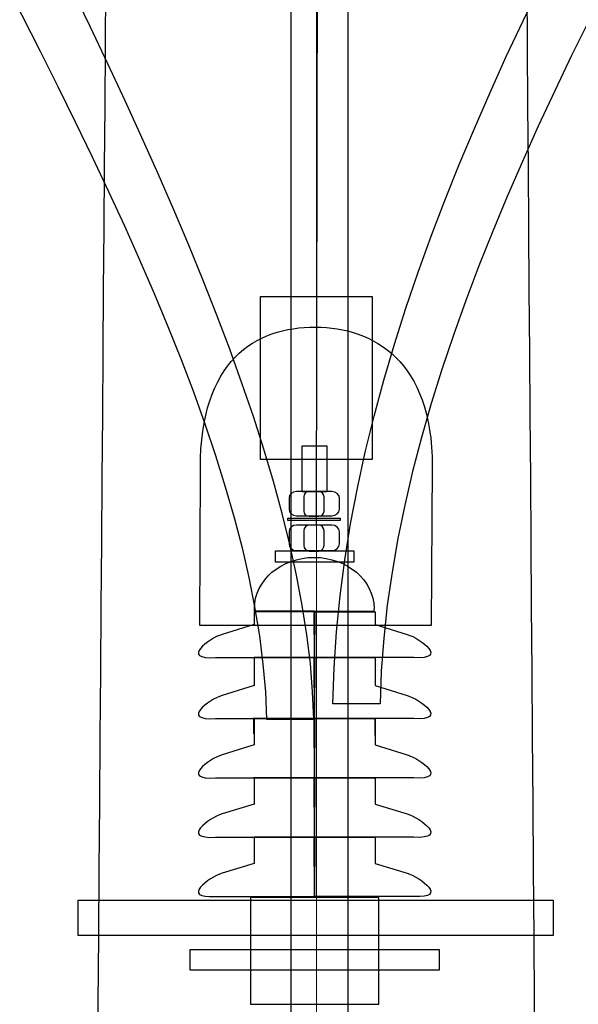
# Model space of a CAD drawing. Header units: centimetres. Extents: x -7 to 187, y -110 to 8.
# Tile 27 of 40: x 2.303 to 2.753, y 2.573 to 3.366. Entities that reach past the tile are written whole.
import ezdxf
from ezdxf.lldxf.tags import DXFTag

# ---------------------------------------------------------------- set-up
doc = ezdxf.new("R2010")
doc.units = ezdxf.units.CM
doc.header["$MEASUREMENT"] = 0
doc.layers.add('Warstwa 1', color=7, linetype='Continuous')
tags = doc.linetypes.add('New Line2', pattern=[7.6, 5.9, -0.7, 0.3, -0.7]).pattern_tags.tags
tags[10:11] = [DXFTag(74, 4), DXFTag(75, 0), DXFTag(340, '0'), DXFTag(46, 1.0), DXFTag(50, 0.0), DXFTag(44, 0.0), DXFTag(45, 0.0)]
tags[8:9] = [DXFTag(74, 4), DXFTag(75, 0), DXFTag(340, '0'), DXFTag(46, 1.0), DXFTag(50, 0.0), DXFTag(44, 0.0), DXFTag(45, 0.0)]
tags[6:7] = [DXFTag(74, 4), DXFTag(75, 0), DXFTag(340, '0'), DXFTag(46, 1.0), DXFTag(50, 0.0), DXFTag(44, 0.0), DXFTag(45, 0.0)]
tags[4:5] = [DXFTag(74, 4), DXFTag(75, 0), DXFTag(340, '0'), DXFTag(46, 1.0), DXFTag(50, 0.0), DXFTag(44, 0.0), DXFTag(45, 0.0)]

msp = doc.modelspace()

# ---------------------------------------------------------------- linework, layer by layer
at = {"layer": 'Warstwa 1', "lineweight": 20}
for points, knots in [([(2.34737, 0.03579), (2.36822, 2.79279), (2.38671, 5.23712), (2.38671, 5.23712), (2.38671, 5.23712), (2.38671, 5.23712), (2.69808, 5.23712), (2.69808, 5.23712), (2.69808, 5.23712), (2.69808, 5.23712), (2.71627, 2.79279), (2.73679, 0.03579)], [1.3127914, 1.3127914, 1.3127914, 1.3127914, 1.4, 1.4, 1.4, 1.4, 1.6, 1.6, 1.6, 1.6, 1.7744173, 1.7744173, 1.7744173, 1.7744173]), ([(2.49742, 3.01157), (2.49742, 3.01157), (2.58739, 3.01157), (2.58739, 3.01157), (2.58739, 3.01157), (2.58739, 3.01157), (2.58739, 3.14299), (2.58739, 3.14299), (2.58739, 3.14299), (2.58739, 3.14299), (2.49742, 3.14299), (2.49742, 3.14299), (2.49742, 3.14299), (2.49742, 3.14299), (2.49742, 3.01157), (2.49742, 3.01157)], [0, 0, 0, 0, 0.2, 0.2, 0.2, 0.2, 0.4, 0.4, 0.4, 0.4, 0.6, 0.6, 0.6, 0.6, 1, 1, 1, 1]), ([(2.44831, 2.8778), (2.44831, 2.8778), (2.63491, 2.87776), (2.63491, 2.87776), (2.63491, 2.87776), (2.63491, 2.87776), (2.63572, 3.00632), (2.63572, 3.00632), (2.63572, 3.00632), (2.63576, 3.09129), (2.58835, 3.11804), (2.54174, 3.1183), (2.54174, 3.1183), (2.49267, 3.11851), (2.44882, 3.0912), (2.44882, 3.00463), (2.44882, 3.00463), (2.44882, 3.00463), (2.44831, 2.8778), (2.44831, 2.8778)], [0, 0, 0, 0, 0.166667, 0.166667, 0.166667, 0.166667, 0.333333, 0.333333, 0.333333, 0.333333, 0.5, 0.5, 0.5, 0.5, 0.666667, 0.666667, 0.666667, 0.666667, 1, 1, 1, 1]), ([(2.53099, 2.98554), (2.53099, 2.98554), (2.55071, 2.98554), (2.55071, 2.98554), (2.55071, 2.98554), (2.55071, 2.98554), (2.55071, 3.02258), (2.55071, 3.02258), (2.55071, 3.02258), (2.55071, 3.02258), (2.53099, 3.02258), (2.53099, 3.02258), (2.53099, 3.02258), (2.53099, 3.02258), (2.53099, 2.98554), (2.53099, 2.98554)], [0, 0, 0, 0, 0.2, 0.2, 0.2, 0.2, 0.4, 0.4, 0.4, 0.4, 0.6, 0.6, 0.6, 0.6, 1, 1, 1, 1]), ([(2.52629, 2.98579), (2.52629, 2.98579), (2.5549, 2.98579), (2.5549, 2.98579), (2.5549, 2.98579), (2.55821, 2.98579), (2.56092, 2.98351), (2.56092, 2.98067), (2.56092, 2.98067), (2.56092, 2.98067), (2.56092, 2.97148), (2.56092, 2.97148), (2.56092, 2.97148), (2.56092, 2.96865), (2.55821, 2.96632), (2.5549, 2.96632), (2.5549, 2.96632), (2.5549, 2.96632), (2.52629, 2.96632), (2.52629, 2.96632), (2.52629, 2.96632), (2.52299, 2.96632), (2.52032, 2.96865), (2.52032, 2.97148), (2.52032, 2.97148), (2.52032, 2.97148), (2.52032, 2.98067), (2.52032, 2.98067), (2.52032, 2.98067), (2.52032, 2.98351), (2.52299, 2.98579), (2.52629, 2.98579)], [0, 0, 0, 0, 0.111111, 0.111111, 0.111111, 0.111111, 0.222222, 0.222222, 0.222222, 0.222222, 0.333333, 0.333333, 0.333333, 0.333333, 0.444444, 0.444444, 0.444444, 0.444444, 0.555556, 0.555556, 0.555556, 0.555556, 0.666667, 0.666667, 0.666667, 0.666667, 0.777778, 0.777778, 0.777778, 0.777778, 1, 1, 1, 1]), ([(2.5364, 2.98579), (2.5364, 2.98579), (2.54428, 2.98579), (2.54428, 2.98579), (2.54428, 2.98579), (2.54661, 2.98579), (2.54851, 2.98393), (2.54851, 2.9816), (2.54851, 2.9816), (2.54851, 2.9816), (2.54851, 2.97009), (2.54851, 2.97009), (2.54851, 2.97009), (2.54851, 2.9678), (2.54661, 2.96594), (2.54428, 2.96594), (2.54428, 2.96594), (2.54428, 2.96594), (2.5364, 2.96594), (2.5364, 2.96594), (2.5364, 2.96594), (2.53408, 2.96594), (2.53217, 2.9678), (2.53217, 2.97009), (2.53217, 2.97009), (2.53217, 2.97009), (2.53217, 2.9816), (2.53217, 2.9816), (2.53217, 2.9816), (2.53217, 2.98393), (2.53408, 2.98579), (2.5364, 2.98579)], [0, 0, 0, 0, 0.111111, 0.111111, 0.111111, 0.111111, 0.222222, 0.222222, 0.222222, 0.222222, 0.333333, 0.333333, 0.333333, 0.333333, 0.444444, 0.444444, 0.444444, 0.444444, 0.555556, 0.555556, 0.555556, 0.555556, 0.666667, 0.666667, 0.666667, 0.666667, 0.777778, 0.777778, 0.777778, 0.777778, 1, 1, 1, 1]), ([(2.51934, 2.96255), (2.51934, 2.96255), (2.5614, 2.96255), (2.5614, 2.96255), (2.5614, 2.96255), (2.5614, 2.96255), (2.5614, 2.96424), (2.5614, 2.96424), (2.5614, 2.96424), (2.5614, 2.96424), (2.51934, 2.96424), (2.51934, 2.96424), (2.51934, 2.96424), (2.51934, 2.96424), (2.51934, 2.96255), (2.51934, 2.96255)], [0, 0, 0, 0, 0.2, 0.2, 0.2, 0.2, 0.4, 0.4, 0.4, 0.4, 0.6, 0.6, 0.6, 0.6, 1, 1, 1, 1]), ([(2.52629, 2.95878), (2.52629, 2.95878), (2.5549, 2.95878), (2.5549, 2.95878), (2.5549, 2.95878), (2.55821, 2.95878), (2.56092, 2.95633), (2.56092, 2.95337), (2.56092, 2.95337), (2.56092, 2.95337), (2.56092, 2.94371), (2.56092, 2.94371), (2.56092, 2.94371), (2.56092, 2.94071), (2.55821, 2.93825), (2.5549, 2.93825), (2.5549, 2.93825), (2.5549, 2.93825), (2.52629, 2.93825), (2.52629, 2.93825), (2.52629, 2.93825), (2.52299, 2.93825), (2.52032, 2.94071), (2.52032, 2.94371), (2.52032, 2.94371), (2.52032, 2.94371), (2.52032, 2.95337), (2.52032, 2.95337), (2.52032, 2.95337), (2.52032, 2.95633), (2.52299, 2.95878), (2.52629, 2.95878)], [0, 0, 0, 0, 0.111111, 0.111111, 0.111111, 0.111111, 0.222222, 0.222222, 0.222222, 0.222222, 0.333333, 0.333333, 0.333333, 0.333333, 0.444444, 0.444444, 0.444444, 0.444444, 0.555556, 0.555556, 0.555556, 0.555556, 0.666667, 0.666667, 0.666667, 0.666667, 0.777778, 0.777778, 0.777778, 0.777778, 1, 1, 1, 1]), ([(2.53662, 2.95878), (2.53662, 2.95878), (2.54407, 2.95878), (2.54407, 2.95878), (2.54407, 2.95878), (2.54652, 2.95878), (2.54851, 2.95675), (2.54851, 2.95421), (2.54851, 2.95421), (2.54851, 2.95421), (2.54851, 2.9424), (2.54851, 2.9424), (2.54851, 2.9424), (2.54851, 2.93986), (2.54652, 2.93787), (2.54407, 2.93787), (2.54407, 2.93787), (2.54407, 2.93787), (2.53662, 2.93787), (2.53662, 2.93787), (2.53662, 2.93787), (2.53416, 2.93787), (2.53217, 2.93986), (2.53217, 2.9424), (2.53217, 2.9424), (2.53217, 2.9424), (2.53217, 2.95421), (2.53217, 2.95421), (2.53217, 2.95421), (2.53217, 2.95675), (2.53416, 2.95878), (2.53662, 2.95878)], [0, 0, 0, 0, 0.111111, 0.111111, 0.111111, 0.111111, 0.222222, 0.222222, 0.222222, 0.222222, 0.333333, 0.333333, 0.333333, 0.333333, 0.444444, 0.444444, 0.444444, 0.444444, 0.555556, 0.555556, 0.555556, 0.555556, 0.666667, 0.666667, 0.666667, 0.666667, 0.777778, 0.777778, 0.777778, 0.777778, 1, 1, 1, 1]), ([(2.50944, 2.92898), (2.50944, 2.92898), (2.57244, 2.92898), (2.57244, 2.92898), (2.57244, 2.92898), (2.57244, 2.92898), (2.57244, 2.93804), (2.57244, 2.93804), (2.57244, 2.93804), (2.57244, 2.93804), (2.50944, 2.93804), (2.50944, 2.93804), (2.50944, 2.93804), (2.50944, 2.93804), (2.50944, 2.92898), (2.50944, 2.92898)], [0, 0, 0, 0, 0.2, 0.2, 0.2, 0.2, 0.4, 0.4, 0.4, 0.4, 0.6, 0.6, 0.6, 0.6, 1, 1, 1, 1])]:
    msp.add_open_spline(points, degree=3, knots=knots, dxfattribs=at)
at = {"layer": 'Warstwa 1'}
for points, knots in [([(2.34737, 0.03579), (2.36822, 2.79279), (2.38671, 5.23712), (2.38671, 5.23712), (2.38671, 5.23712), (2.38671, 5.23712), (2.69808, 5.23712), (2.69808, 5.23712), (2.69808, 5.23712), (2.69808, 5.23712), (2.71627, 2.79279), (2.73679, 0.03579)], [1.3127914, 1.3127914, 1.3127914, 1.3127914, 1.4, 1.4, 1.4, 1.4, 1.6, 1.6, 1.6, 1.6, 1.7744173, 1.7744173, 1.7744173, 1.7744173]), ([(2.54021, 2.80236), (2.54021, 2.80236), (2.50216, 2.8024), (2.50216, 2.8024), (2.50216, 2.8024), (2.49234, 3.26667), (1.79384, 4.02927), (1.81068, 4.66367), (1.81068, 4.66367), (1.81068, 4.66444), (1.8106, 4.81887), (1.81056, 4.81971), (1.81056, 4.81971), (1.81056, 4.81971), (1.85048, 4.81971), (1.85048, 4.81971), (1.85048, 4.81971), (1.85052, 4.81887), (1.8506, 4.66431), (1.8506, 4.66346), (1.8506, 4.66346), (1.83934, 4.11529), (2.53204, 3.26892), (2.54021, 2.80236)], [0, 0, 0, 0, 0.142857, 0.142857, 0.142857, 0.142857, 0.285714, 0.285714, 0.285714, 0.285714, 0.428571, 0.428571, 0.428571, 0.428571, 0.571429, 0.571429, 0.571429, 0.571429, 0.714286, 0.714286, 0.714286, 0.714286, 1, 1, 1, 1]), ([(2.55562, 2.81485), (2.55562, 2.81485), (2.59364, 2.81489), (2.59364, 2.81489), (2.59364, 2.81489), (2.60384, 3.3742), (3.30264, 4.03934), (3.2852, 4.65826), (3.2852, 4.65826), (3.28511, 4.65902), (3.28524, 4.81349), (3.28524, 4.81434), (3.28524, 4.81434), (3.28524, 4.81434), (3.2454, 4.81434), (3.2454, 4.81434), (3.2454, 4.81434), (3.24532, 4.81345), (3.24523, 4.65893), (3.24528, 4.65809), (3.24528, 4.65809), (3.25772, 4.05196), (2.56638, 3.43275), (2.55562, 2.81485)], [0, 0, 0, 0, 0.142857, 0.142857, 0.142857, 0.142857, 0.285714, 0.285714, 0.285714, 0.285714, 0.428571, 0.428571, 0.428571, 0.428571, 0.571429, 0.571429, 0.571429, 0.571429, 0.714286, 0.714286, 0.714286, 0.714286, 1, 1, 1, 1]), ([(2.52193, 1.82332), (2.52193, 1.82332), (2.56765, 1.82332), (2.56765, 1.82332), (2.56765, 1.82332), (2.56765, 1.82332), (2.56765, 3.83705), (2.56765, 3.83705), (2.56765, 3.83705), (2.56765, 3.83705), (2.52193, 3.83705), (2.52193, 3.83705), (2.52193, 3.83705), (2.52193, 3.83705), (2.52193, 1.82332), (2.52193, 1.82332)], [0, 0, 0, 0, 0.2, 0.2, 0.2, 0.2, 0.4, 0.4, 0.4, 0.4, 0.6, 0.6, 0.6, 0.6, 1, 1, 1, 1]), ([(2.49742, 3.01157), (2.49742, 3.01157), (2.58739, 3.01157), (2.58739, 3.01157), (2.58739, 3.01157), (2.58739, 3.01157), (2.58739, 3.14299), (2.58739, 3.14299), (2.58739, 3.14299), (2.58739, 3.14299), (2.49742, 3.14299), (2.49742, 3.14299), (2.49742, 3.14299), (2.49742, 3.14299), (2.49742, 3.01157), (2.49742, 3.01157)], [0, 0, 0, 0, 0.2, 0.2, 0.2, 0.2, 0.4, 0.4, 0.4, 0.4, 0.6, 0.6, 0.6, 0.6, 1, 1, 1, 1]), ([(2.44831, 2.8778), (2.44831, 2.8778), (2.63491, 2.87776), (2.63491, 2.87776), (2.63491, 2.87776), (2.63491, 2.87776), (2.63572, 3.00632), (2.63572, 3.00632), (2.63572, 3.00632), (2.63576, 3.09129), (2.58835, 3.11804), (2.54174, 3.1183), (2.54174, 3.1183), (2.49267, 3.11851), (2.44882, 3.0912), (2.44882, 3.00463), (2.44882, 3.00463), (2.44882, 3.00463), (2.44831, 2.8778), (2.44831, 2.8778)], [0, 0, 0, 0, 0.166667, 0.166667, 0.166667, 0.166667, 0.333333, 0.333333, 0.333333, 0.333333, 0.5, 0.5, 0.5, 0.5, 0.666667, 0.666667, 0.666667, 0.666667, 1, 1, 1, 1]), ([(2.53099, 2.98554), (2.53099, 2.98554), (2.55071, 2.98554), (2.55071, 2.98554), (2.55071, 2.98554), (2.55071, 2.98554), (2.55071, 3.02258), (2.55071, 3.02258), (2.55071, 3.02258), (2.55071, 3.02258), (2.53099, 3.02258), (2.53099, 3.02258), (2.53099, 3.02258), (2.53099, 3.02258), (2.53099, 2.98554), (2.53099, 2.98554)], [0, 0, 0, 0, 0.2, 0.2, 0.2, 0.2, 0.4, 0.4, 0.4, 0.4, 0.6, 0.6, 0.6, 0.6, 1, 1, 1, 1]), ([(2.52629, 2.98579), (2.52629, 2.98579), (2.5549, 2.98579), (2.5549, 2.98579), (2.5549, 2.98579), (2.55821, 2.98579), (2.56092, 2.98351), (2.56092, 2.98067), (2.56092, 2.98067), (2.56092, 2.98067), (2.56092, 2.97148), (2.56092, 2.97148), (2.56092, 2.97148), (2.56092, 2.96865), (2.55821, 2.96632), (2.5549, 2.96632), (2.5549, 2.96632), (2.5549, 2.96632), (2.52629, 2.96632), (2.52629, 2.96632), (2.52629, 2.96632), (2.52299, 2.96632), (2.52032, 2.96865), (2.52032, 2.97148), (2.52032, 2.97148), (2.52032, 2.97148), (2.52032, 2.98067), (2.52032, 2.98067), (2.52032, 2.98067), (2.52032, 2.98351), (2.52299, 2.98579), (2.52629, 2.98579)], [0, 0, 0, 0, 0.111111, 0.111111, 0.111111, 0.111111, 0.222222, 0.222222, 0.222222, 0.222222, 0.333333, 0.333333, 0.333333, 0.333333, 0.444444, 0.444444, 0.444444, 0.444444, 0.555556, 0.555556, 0.555556, 0.555556, 0.666667, 0.666667, 0.666667, 0.666667, 0.777778, 0.777778, 0.777778, 0.777778, 1, 1, 1, 1]), ([(2.5364, 2.98579), (2.5364, 2.98579), (2.54428, 2.98579), (2.54428, 2.98579), (2.54428, 2.98579), (2.54661, 2.98579), (2.54851, 2.98393), (2.54851, 2.9816), (2.54851, 2.9816), (2.54851, 2.9816), (2.54851, 2.97009), (2.54851, 2.97009), (2.54851, 2.97009), (2.54851, 2.9678), (2.54661, 2.96594), (2.54428, 2.96594), (2.54428, 2.96594), (2.54428, 2.96594), (2.5364, 2.96594), (2.5364, 2.96594), (2.5364, 2.96594), (2.53408, 2.96594), (2.53217, 2.9678), (2.53217, 2.97009), (2.53217, 2.97009), (2.53217, 2.97009), (2.53217, 2.9816), (2.53217, 2.9816), (2.53217, 2.9816), (2.53217, 2.98393), (2.53408, 2.98579), (2.5364, 2.98579)], [0, 0, 0, 0, 0.111111, 0.111111, 0.111111, 0.111111, 0.222222, 0.222222, 0.222222, 0.222222, 0.333333, 0.333333, 0.333333, 0.333333, 0.444444, 0.444444, 0.444444, 0.444444, 0.555556, 0.555556, 0.555556, 0.555556, 0.666667, 0.666667, 0.666667, 0.666667, 0.777778, 0.777778, 0.777778, 0.777778, 1, 1, 1, 1]), ([(2.51934, 2.96255), (2.51934, 2.96255), (2.5614, 2.96255), (2.5614, 2.96255), (2.5614, 2.96255), (2.5614, 2.96255), (2.5614, 2.96424), (2.5614, 2.96424), (2.5614, 2.96424), (2.5614, 2.96424), (2.51934, 2.96424), (2.51934, 2.96424), (2.51934, 2.96424), (2.51934, 2.96424), (2.51934, 2.96255), (2.51934, 2.96255)], [0, 0, 0, 0, 0.2, 0.2, 0.2, 0.2, 0.4, 0.4, 0.4, 0.4, 0.6, 0.6, 0.6, 0.6, 1, 1, 1, 1]), ([(2.52629, 2.95878), (2.52629, 2.95878), (2.5549, 2.95878), (2.5549, 2.95878), (2.5549, 2.95878), (2.55821, 2.95878), (2.56092, 2.95633), (2.56092, 2.95337), (2.56092, 2.95337), (2.56092, 2.95337), (2.56092, 2.94371), (2.56092, 2.94371), (2.56092, 2.94371), (2.56092, 2.94071), (2.55821, 2.93825), (2.5549, 2.93825), (2.5549, 2.93825), (2.5549, 2.93825), (2.52629, 2.93825), (2.52629, 2.93825), (2.52629, 2.93825), (2.52299, 2.93825), (2.52032, 2.94071), (2.52032, 2.94371), (2.52032, 2.94371), (2.52032, 2.94371), (2.52032, 2.95337), (2.52032, 2.95337), (2.52032, 2.95337), (2.52032, 2.95633), (2.52299, 2.95878), (2.52629, 2.95878)], [0, 0, 0, 0, 0.111111, 0.111111, 0.111111, 0.111111, 0.222222, 0.222222, 0.222222, 0.222222, 0.333333, 0.333333, 0.333333, 0.333333, 0.444444, 0.444444, 0.444444, 0.444444, 0.555556, 0.555556, 0.555556, 0.555556, 0.666667, 0.666667, 0.666667, 0.666667, 0.777778, 0.777778, 0.777778, 0.777778, 1, 1, 1, 1]), ([(2.53662, 2.95878), (2.53662, 2.95878), (2.54407, 2.95878), (2.54407, 2.95878), (2.54407, 2.95878), (2.54652, 2.95878), (2.54851, 2.95675), (2.54851, 2.95421), (2.54851, 2.95421), (2.54851, 2.95421), (2.54851, 2.9424), (2.54851, 2.9424), (2.54851, 2.9424), (2.54851, 2.93986), (2.54652, 2.93787), (2.54407, 2.93787), (2.54407, 2.93787), (2.54407, 2.93787), (2.53662, 2.93787), (2.53662, 2.93787), (2.53662, 2.93787), (2.53416, 2.93787), (2.53217, 2.93986), (2.53217, 2.9424), (2.53217, 2.9424), (2.53217, 2.9424), (2.53217, 2.95421), (2.53217, 2.95421), (2.53217, 2.95421), (2.53217, 2.95675), (2.53416, 2.95878), (2.53662, 2.95878)], [0, 0, 0, 0, 0.111111, 0.111111, 0.111111, 0.111111, 0.222222, 0.222222, 0.222222, 0.222222, 0.333333, 0.333333, 0.333333, 0.333333, 0.444444, 0.444444, 0.444444, 0.444444, 0.555556, 0.555556, 0.555556, 0.555556, 0.666667, 0.666667, 0.666667, 0.666667, 0.777778, 0.777778, 0.777778, 0.777778, 1, 1, 1, 1]), ([(2.50944, 2.92898), (2.50944, 2.92898), (2.57244, 2.92898), (2.57244, 2.92898), (2.57244, 2.92898), (2.57244, 2.92898), (2.57244, 2.93804), (2.57244, 2.93804), (2.57244, 2.93804), (2.57244, 2.93804), (2.50944, 2.93804), (2.50944, 2.93804), (2.50944, 2.93804), (2.50944, 2.93804), (2.50944, 2.92898), (2.50944, 2.92898)], [0, 0, 0, 0, 0.2, 0.2, 0.2, 0.2, 0.4, 0.4, 0.4, 0.4, 0.6, 0.6, 0.6, 0.6, 1, 1, 1, 1]), ([(2.5886, 2.88919), (2.5886, 2.88982), (2.58877, 2.89092), (2.58877, 2.89177), (2.58877, 2.89177), (2.58877, 2.91433), (2.5671, 2.93275), (2.54064, 2.93275), (2.54064, 2.93275), (2.51405, 2.93275), (2.49242, 2.91433), (2.49242, 2.89177), (2.49242, 2.89177), (2.49242, 2.89109), (2.49242, 2.89033), (2.49242, 2.88965), (2.49242, 2.88965), (2.49242, 2.88965), (2.5886, 2.88919), (2.5886, 2.88919)], [0, 0, 0, 0, 0.166667, 0.166667, 0.166667, 0.166667, 0.333333, 0.333333, 0.333333, 0.333333, 0.5, 0.5, 0.5, 0.5, 0.666667, 0.666667, 0.666667, 0.666667, 1, 1, 1, 1]), ([(2.54102, 2.85202), (2.54102, 2.85202), (2.46101, 2.85202), (2.46101, 2.85202), (2.46101, 2.85202), (2.43243, 2.85028), (2.45551, 2.86734), (2.46634, 2.87073), (2.46634, 2.87073), (2.46634, 2.87073), (2.49208, 2.87869), (2.49208, 2.87869), (2.49208, 2.87869), (2.49208, 2.87869), (2.49208, 2.88881), (2.49208, 2.88881), (2.49208, 2.88881), (2.49208, 2.88881), (2.54136, 2.88881), (2.54136, 2.88881), (2.54136, 2.88881), (2.54136, 2.88881), (2.54102, 2.85202), (2.54102, 2.85202)], [0, 0, 0, 0, 0.142857, 0.142857, 0.142857, 0.142857, 0.285714, 0.285714, 0.285714, 0.285714, 0.428571, 0.428571, 0.428571, 0.428571, 0.571429, 0.571429, 0.571429, 0.571429, 0.714286, 0.714286, 0.714286, 0.714286, 1, 1, 1, 1]), ([(2.54077, 2.85202), (2.54077, 2.85202), (2.62082, 2.85202), (2.62082, 2.85202), (2.62082, 2.85202), (2.64939, 2.85028), (2.62632, 2.86734), (2.61544, 2.87073), (2.61544, 2.87073), (2.61544, 2.87073), (2.5897, 2.87869), (2.5897, 2.87869), (2.5897, 2.87869), (2.5897, 2.87869), (2.5897, 2.88881), (2.5897, 2.88881), (2.5897, 2.88881), (2.5897, 2.88881), (2.54043, 2.88881), (2.54043, 2.88881), (2.54043, 2.88881), (2.54043, 2.88881), (2.54077, 2.85202), (2.54077, 2.85202)], [0, 0, 0, 0, 0.142857, 0.142857, 0.142857, 0.142857, 0.285714, 0.285714, 0.285714, 0.285714, 0.428571, 0.428571, 0.428571, 0.428571, 0.571429, 0.571429, 0.571429, 0.571429, 0.714286, 0.714286, 0.714286, 0.714286, 1, 1, 1, 1]), ([(2.54102, 2.80287), (2.54102, 2.80287), (2.46101, 2.80287), (2.46101, 2.80287), (2.46101, 2.80287), (2.43243, 2.80113), (2.45551, 2.81819), (2.46634, 2.82158), (2.46634, 2.82158), (2.46634, 2.82158), (2.49208, 2.82954), (2.49208, 2.82954), (2.49208, 2.82954), (2.49208, 2.82954), (2.49208, 2.85206), (2.49208, 2.85206), (2.49208, 2.85206), (2.49208, 2.85206), (2.54136, 2.85206), (2.54136, 2.85206), (2.54136, 2.85206), (2.54136, 2.85206), (2.54102, 2.80287), (2.54102, 2.80287)], [0, 0, 0, 0, 0.142857, 0.142857, 0.142857, 0.142857, 0.285714, 0.285714, 0.285714, 0.285714, 0.428571, 0.428571, 0.428571, 0.428571, 0.571429, 0.571429, 0.571429, 0.571429, 0.714286, 0.714286, 0.714286, 0.714286, 1, 1, 1, 1]), ([(2.49195, 2.85206), (2.49195, 2.85206), (2.49195, 2.85232), (2.49195, 2.85232), (2.49195, 2.85232), (2.49195, 2.85232), (2.49195, 2.85206), (2.49195, 2.85206)], [0, 0, 0, 0, 0.333333, 0.333333, 0.333333, 0.333333, 1, 1, 1, 1]), ([(2.54077, 2.80287), (2.54077, 2.80287), (2.62082, 2.80287), (2.62082, 2.80287), (2.62082, 2.80287), (2.64939, 2.80113), (2.62632, 2.81819), (2.61544, 2.82158), (2.61544, 2.82158), (2.61544, 2.82158), (2.5897, 2.82954), (2.5897, 2.82954), (2.5897, 2.82954), (2.5897, 2.82954), (2.5897, 2.85206), (2.5897, 2.85206), (2.5897, 2.85206), (2.5897, 2.85206), (2.54043, 2.85206), (2.54043, 2.85206), (2.54043, 2.85206), (2.54043, 2.85206), (2.54077, 2.80287), (2.54077, 2.80287)], [0, 0, 0, 0, 0.142857, 0.142857, 0.142857, 0.142857, 0.285714, 0.285714, 0.285714, 0.285714, 0.428571, 0.428571, 0.428571, 0.428571, 0.571429, 0.571429, 0.571429, 0.571429, 0.714286, 0.714286, 0.714286, 0.714286, 1, 1, 1, 1]), ([(2.58949, 2.8524), (2.58949, 2.8524), (2.58949, 2.85265), (2.58949, 2.85265), (2.58949, 2.85265), (2.58949, 2.85265), (2.58949, 2.8524), (2.58949, 2.8524)], [0, 0, 0, 0, 0.333333, 0.333333, 0.333333, 0.333333, 1, 1, 1, 1]), ([(2.54102, 2.75512), (2.54102, 2.75512), (2.46101, 2.75512), (2.46101, 2.75512), (2.46101, 2.75512), (2.43243, 2.7533), (2.45551, 2.7704), (2.46634, 2.77374), (2.46634, 2.77374), (2.46634, 2.77374), (2.49208, 2.78179), (2.49208, 2.78179), (2.49208, 2.78179), (2.49208, 2.78179), (2.49208, 2.80296), (2.49208, 2.80296), (2.49208, 2.80296), (2.49208, 2.80296), (2.54136, 2.80296), (2.54136, 2.80296), (2.54136, 2.80296), (2.54136, 2.80296), (2.54102, 2.75512), (2.54102, 2.75512)], [0, 0, 0, 0, 0.142857, 0.142857, 0.142857, 0.142857, 0.285714, 0.285714, 0.285714, 0.285714, 0.428571, 0.428571, 0.428571, 0.428571, 0.571429, 0.571429, 0.571429, 0.571429, 0.714286, 0.714286, 0.714286, 0.714286, 1, 1, 1, 1]), ([(2.49204, 2.79055), (2.49204, 2.79055), (2.49204, 2.80359), (2.49204, 2.80359), (2.49204, 2.80359), (2.49204, 2.80359), (2.49204, 2.79055), (2.49204, 2.79055)], [0, 0, 0, 0, 0.333333, 0.333333, 0.333333, 0.333333, 1, 1, 1, 1]), ([(2.54077, 2.75512), (2.54077, 2.75512), (2.62082, 2.75512), (2.62082, 2.75512), (2.62082, 2.75512), (2.64939, 2.7533), (2.62632, 2.7704), (2.61544, 2.77374), (2.61544, 2.77374), (2.61544, 2.77374), (2.5897, 2.78179), (2.5897, 2.78179), (2.5897, 2.78179), (2.5897, 2.78179), (2.5897, 2.80296), (2.5897, 2.80296), (2.5897, 2.80296), (2.5897, 2.80296), (2.54043, 2.80296), (2.54043, 2.80296), (2.54043, 2.80296), (2.54043, 2.80296), (2.54077, 2.75512), (2.54077, 2.75512)], [0, 0, 0, 0, 0.142857, 0.142857, 0.142857, 0.142857, 0.285714, 0.285714, 0.285714, 0.285714, 0.428571, 0.428571, 0.428571, 0.428571, 0.571429, 0.571429, 0.571429, 0.571429, 0.714286, 0.714286, 0.714286, 0.714286, 1, 1, 1, 1]), ([(2.58958, 2.78924), (2.58958, 2.78924), (2.58958, 2.80321), (2.58958, 2.80321), (2.58958, 2.80321), (2.58958, 2.80321), (2.58958, 2.78924), (2.58958, 2.78924)], [0, 0, 0, 0, 0.333333, 0.333333, 0.333333, 0.333333, 1, 1, 1, 1]), ([(2.54102, 2.70732), (2.54102, 2.70732), (2.46101, 2.70732), (2.46101, 2.70732), (2.46101, 2.70732), (2.43243, 2.70559), (2.45551, 2.72269), (2.46634, 2.72608), (2.46634, 2.72608), (2.46634, 2.72608), (2.49208, 2.73399), (2.49208, 2.73399), (2.49208, 2.73399), (2.49208, 2.73399), (2.49208, 2.75512), (2.49208, 2.75512), (2.49208, 2.75512), (2.49208, 2.75512), (2.54136, 2.75512), (2.54136, 2.75512), (2.54136, 2.75512), (2.54136, 2.75512), (2.54102, 2.70732), (2.54102, 2.70732)], [0, 0, 0, 0, 0.142857, 0.142857, 0.142857, 0.142857, 0.285714, 0.285714, 0.285714, 0.285714, 0.428571, 0.428571, 0.428571, 0.428571, 0.571429, 0.571429, 0.571429, 0.571429, 0.714286, 0.714286, 0.714286, 0.714286, 1, 1, 1, 1]), ([(2.49242, 2.75571), (2.49242, 2.75571), (2.49242, 2.75474), (2.49242, 2.75474), (2.49242, 2.75474), (2.49242, 2.75474), (2.49242, 2.75571), (2.49242, 2.75571)], [0, 0, 0, 0, 0.333333, 0.333333, 0.333333, 0.333333, 1, 1, 1, 1]), ([(2.54077, 2.70732), (2.54077, 2.70732), (2.62082, 2.70732), (2.62082, 2.70732), (2.62082, 2.70732), (2.64939, 2.70559), (2.62632, 2.72269), (2.61544, 2.72608), (2.61544, 2.72608), (2.61544, 2.72608), (2.5897, 2.73399), (2.5897, 2.73399), (2.5897, 2.73399), (2.5897, 2.73399), (2.5897, 2.75512), (2.5897, 2.75512), (2.5897, 2.75512), (2.5897, 2.75512), (2.54043, 2.75512), (2.54043, 2.75512), (2.54043, 2.75512), (2.54043, 2.75512), (2.54077, 2.70732), (2.54077, 2.70732)], [0, 0, 0, 0, 0.142857, 0.142857, 0.142857, 0.142857, 0.285714, 0.285714, 0.285714, 0.285714, 0.428571, 0.428571, 0.428571, 0.428571, 0.571429, 0.571429, 0.571429, 0.571429, 0.714286, 0.714286, 0.714286, 0.714286, 1, 1, 1, 1]), ([(2.58945, 2.75474), (2.58945, 2.75474), (2.58945, 2.75444), (2.58945, 2.75444), (2.58945, 2.75444), (2.58945, 2.75444), (2.58945, 2.75474), (2.58945, 2.75474)], [0, 0, 0, 0, 0.333333, 0.333333, 0.333333, 0.333333, 1, 1, 1, 1]), ([(2.54102, 2.65957), (2.54102, 2.65957), (2.46101, 2.65957), (2.46101, 2.65957), (2.46101, 2.65957), (2.43243, 2.65779), (2.45551, 2.6749), (2.46634, 2.67824), (2.46634, 2.67824), (2.46634, 2.67824), (2.49208, 2.68624), (2.49208, 2.68624), (2.49208, 2.68624), (2.49208, 2.68624), (2.49208, 2.70728), (2.49208, 2.70728), (2.49208, 2.70728), (2.49208, 2.70728), (2.54136, 2.70728), (2.54136, 2.70728), (2.54136, 2.70728), (2.54136, 2.70728), (2.54102, 2.65957), (2.54102, 2.65957)], [0, 0, 0, 0, 0.142857, 0.142857, 0.142857, 0.142857, 0.285714, 0.285714, 0.285714, 0.285714, 0.428571, 0.428571, 0.428571, 0.428571, 0.571429, 0.571429, 0.571429, 0.571429, 0.714286, 0.714286, 0.714286, 0.714286, 1, 1, 1, 1]), ([(2.49234, 2.70682), (2.49234, 2.70682), (2.49234, 2.70694), (2.49234, 2.70694), (2.49234, 2.70694), (2.49234, 2.70694), (2.49234, 2.70682), (2.49234, 2.70682)], [0, 0, 0, 0, 0.333333, 0.333333, 0.333333, 0.333333, 1, 1, 1, 1]), ([(2.54077, 2.65957), (2.54077, 2.65957), (2.62082, 2.65957), (2.62082, 2.65957), (2.62082, 2.65957), (2.64939, 2.65779), (2.62632, 2.6749), (2.61544, 2.67824), (2.61544, 2.67824), (2.61544, 2.67824), (2.5897, 2.68624), (2.5897, 2.68624), (2.5897, 2.68624), (2.5897, 2.68624), (2.5897, 2.70728), (2.5897, 2.70728), (2.5897, 2.70728), (2.5897, 2.70728), (2.54043, 2.70728), (2.54043, 2.70728), (2.54043, 2.70728), (2.54043, 2.70728), (2.54077, 2.65957), (2.54077, 2.65957)], [0, 0, 0, 0, 0.142857, 0.142857, 0.142857, 0.142857, 0.285714, 0.285714, 0.285714, 0.285714, 0.428571, 0.428571, 0.428571, 0.428571, 0.571429, 0.571429, 0.571429, 0.571429, 0.714286, 0.714286, 0.714286, 0.714286, 1, 1, 1, 1]), ([(2.58919, 2.70682), (2.58919, 2.70682), (2.58919, 2.70694), (2.58919, 2.70694), (2.58919, 2.70694), (2.58919, 2.70694), (2.58919, 2.70682), (2.58919, 2.70682)], [0, 0, 0, 0, 0.333333, 0.333333, 0.333333, 0.333333, 1, 1, 1, 1]), ([(2.48916, 2.65885), (2.48916, 2.65885), (2.59258, 2.65885), (2.59258, 2.65885), (2.59258, 2.65885), (2.59258, 2.65885), (2.59258, 2.57275), (2.59258, 2.57275), (2.59258, 2.57275), (2.59258, 2.57275), (2.48916, 2.57275), (2.48916, 2.57275), (2.48916, 2.57275), (2.48916, 2.57275), (2.48916, 2.65885), (2.48916, 2.65885)], [0, 0, 0, 0, 0.2, 0.2, 0.2, 0.2, 0.4, 0.4, 0.4, 0.4, 0.6, 0.6, 0.6, 0.6, 1, 1, 1, 1]), ([(2.35027, 2.62799), (2.35027, 2.62799), (2.73322, 2.62799), (2.73322, 2.62799), (2.73322, 2.62799), (2.73322, 2.62799), (2.73322, 2.65653), (2.73322, 2.65653), (2.73322, 2.65653), (2.73322, 2.65653), (2.35027, 2.65653), (2.35027, 2.65653), (2.35027, 2.65653), (2.35027, 2.65653), (2.35027, 2.62799), (2.35027, 2.62799)], [0, 0, 0, 0, 0.2, 0.2, 0.2, 0.2, 0.4, 0.4, 0.4, 0.4, 0.6, 0.6, 0.6, 0.6, 1, 1, 1, 1]), ([(2.44056, 2.60014), (2.44056, 2.60014), (2.64122, 2.60014), (2.64122, 2.60014), (2.64122, 2.60014), (2.64122, 2.60014), (2.64122, 2.61676), (2.64122, 2.61676), (2.64122, 2.61676), (2.64122, 2.61676), (2.44056, 2.61676), (2.44056, 2.61676), (2.44056, 2.61676), (2.44056, 2.61676), (2.44056, 2.60014), (2.44056, 2.60014)], [0, 0, 0, 0, 0.2, 0.2, 0.2, 0.2, 0.4, 0.4, 0.4, 0.4, 0.6, 0.6, 0.6, 0.6, 1, 1, 1, 1])]:
    msp.add_open_spline(points, degree=3, knots=knots, dxfattribs=at)
at = {"layer": 'Warstwa 1', "lineweight": 18}
for points, knots in [([(2.54021, 2.80236), (2.54021, 2.80236), (2.50216, 2.8024), (2.50216, 2.8024), (2.50216, 2.8024), (2.49234, 3.26667), (1.79384, 4.02927), (1.81068, 4.66367), (1.81068, 4.66367), (1.81068, 4.66444), (1.8106, 4.81887), (1.81056, 4.81971), (1.81056, 4.81971), (1.81056, 4.81971), (1.85048, 4.81971), (1.85048, 4.81971), (1.85048, 4.81971), (1.85052, 4.81887), (1.8506, 4.66431), (1.8506, 4.66346), (1.8506, 4.66346), (1.83934, 4.11529), (2.53204, 3.26892), (2.54021, 2.80236)], [0, 0, 0, 0, 0.142857, 0.142857, 0.142857, 0.142857, 0.285714, 0.285714, 0.285714, 0.285714, 0.428571, 0.428571, 0.428571, 0.428571, 0.571429, 0.571429, 0.571429, 0.571429, 0.714286, 0.714286, 0.714286, 0.714286, 1, 1, 1, 1]), ([(2.55562, 2.81485), (2.55562, 2.81485), (2.59364, 2.81489), (2.59364, 2.81489), (2.59364, 2.81489), (2.60384, 3.3742), (3.30264, 4.03934), (3.2852, 4.65826), (3.2852, 4.65826), (3.28511, 4.65902), (3.28524, 4.81349), (3.28524, 4.81434), (3.28524, 4.81434), (3.28524, 4.81434), (3.2454, 4.81434), (3.2454, 4.81434), (3.2454, 4.81434), (3.24532, 4.81345), (3.24523, 4.65893), (3.24528, 4.65809), (3.24528, 4.65809), (3.25772, 4.05196), (2.56638, 3.43275), (2.55562, 2.81485)], [0, 0, 0, 0, 0.142857, 0.142857, 0.142857, 0.142857, 0.285714, 0.285714, 0.285714, 0.285714, 0.428571, 0.428571, 0.428571, 0.428571, 0.571429, 0.571429, 0.571429, 0.571429, 0.714286, 0.714286, 0.714286, 0.714286, 1, 1, 1, 1]), ([(2.52193, 1.82332), (2.52193, 1.82332), (2.56765, 1.82332), (2.56765, 1.82332), (2.56765, 1.82332), (2.56765, 1.82332), (2.56765, 3.83705), (2.56765, 3.83705), (2.56765, 3.83705), (2.56765, 3.83705), (2.52193, 3.83705), (2.52193, 3.83705), (2.52193, 3.83705), (2.52193, 3.83705), (2.52193, 1.82332), (2.52193, 1.82332)], [0, 0, 0, 0, 0.2, 0.2, 0.2, 0.2, 0.4, 0.4, 0.4, 0.4, 0.6, 0.6, 0.6, 0.6, 1, 1, 1, 1]), ([(2.35027, 2.62799), (2.35027, 2.62799), (2.73322, 2.62799), (2.73322, 2.62799), (2.73322, 2.62799), (2.73322, 2.62799), (2.73322, 2.65653), (2.73322, 2.65653), (2.73322, 2.65653), (2.73322, 2.65653), (2.35027, 2.65653), (2.35027, 2.65653), (2.35027, 2.65653), (2.35027, 2.65653), (2.35027, 2.62799), (2.35027, 2.62799)], [0, 0, 0, 0, 0.2, 0.2, 0.2, 0.2, 0.4, 0.4, 0.4, 0.4, 0.6, 0.6, 0.6, 0.6, 1, 1, 1, 1])]:
    msp.add_open_spline(points, degree=3, knots=knots, dxfattribs=at)
at = {"layer": 'Warstwa 1', "lineweight": 30}
msp.add_open_spline([(2.54237, 2.95878), (2.54237, 2.95878), (2.54466, 4.1754), (2.54466, 4.1754)], degree=3, dxfattribs=at)
at = {"layer": 'Warstwa 1', "linetype": 'New Line2', "lineweight": 18}
msp.add_open_spline([(2.54221, 0.03579), (2.54239, 2.28436), (2.54254, 4.14306), (2.54254, 4.14306)], degree=3, dxfattribs=at)
at = {"layer": 'Warstwa 1', "lineweight": 15}
for points, knots in [([(2.5886, 2.88919), (2.5886, 2.88982), (2.58877, 2.89092), (2.58877, 2.89177), (2.58877, 2.89177), (2.58877, 2.91433), (2.5671, 2.93275), (2.54064, 2.93275), (2.54064, 2.93275), (2.51405, 2.93275), (2.49242, 2.91433), (2.49242, 2.89177), (2.49242, 2.89177), (2.49242, 2.89109), (2.49242, 2.89033), (2.49242, 2.88965)], [0, 0, 0, 0, 0.2, 0.2, 0.2, 0.2, 0.4, 0.4, 0.4, 0.4, 0.6, 0.6, 0.6, 0.6, 1, 1, 1, 1]), ([(2.54102, 2.85202), (2.54102, 2.85202), (2.46101, 2.85202), (2.46101, 2.85202), (2.46101, 2.85202), (2.43243, 2.85028), (2.45551, 2.86734), (2.46634, 2.87073), (2.46634, 2.87073), (2.46634, 2.87073), (2.49208, 2.87869), (2.49208, 2.87869), (2.49208, 2.87869), (2.49208, 2.87869), (2.49208, 2.88881), (2.49208, 2.88881), (2.49208, 2.88881), (2.49208, 2.88881), (2.54136, 2.88881), (2.54136, 2.88881)], [0, 0, 0, 0, 0.166667, 0.166667, 0.166667, 0.166667, 0.333333, 0.333333, 0.333333, 0.333333, 0.5, 0.5, 0.5, 0.5, 0.666667, 0.666667, 0.666667, 0.666667, 1, 1, 1, 1]), ([(2.54077, 2.85202), (2.54077, 2.85202), (2.62082, 2.85202), (2.62082, 2.85202), (2.62082, 2.85202), (2.64939, 2.85028), (2.62632, 2.86734), (2.61544, 2.87073), (2.61544, 2.87073), (2.61544, 2.87073), (2.5897, 2.87869), (2.5897, 2.87869), (2.5897, 2.87869), (2.5897, 2.87869), (2.5897, 2.88881), (2.5897, 2.88881), (2.5897, 2.88881), (2.5897, 2.88881), (2.54043, 2.88881), (2.54043, 2.88881)], [0, 0, 0, 0, 0.166667, 0.166667, 0.166667, 0.166667, 0.333333, 0.333333, 0.333333, 0.333333, 0.5, 0.5, 0.5, 0.5, 0.666667, 0.666667, 0.666667, 0.666667, 1, 1, 1, 1]), ([(2.54102, 2.80287), (2.54102, 2.80287), (2.46101, 2.80287), (2.46101, 2.80287), (2.46101, 2.80287), (2.43243, 2.80113), (2.45551, 2.81819), (2.46634, 2.82158), (2.46634, 2.82158), (2.46634, 2.82158), (2.49208, 2.82954), (2.49208, 2.82954), (2.49208, 2.82954), (2.49208, 2.82954), (2.49208, 2.85206), (2.49208, 2.85206), (2.49208, 2.85206), (2.49208, 2.85206), (2.54136, 2.85206), (2.54136, 2.85206)], [0, 0, 0, 0, 0.166667, 0.166667, 0.166667, 0.166667, 0.333333, 0.333333, 0.333333, 0.333333, 0.5, 0.5, 0.5, 0.5, 0.666667, 0.666667, 0.666667, 0.666667, 1, 1, 1, 1]), ([(2.54077, 2.80287), (2.54077, 2.80287), (2.62082, 2.80287), (2.62082, 2.80287), (2.62082, 2.80287), (2.64939, 2.80113), (2.62632, 2.81819), (2.61544, 2.82158), (2.61544, 2.82158), (2.61544, 2.82158), (2.5897, 2.82954), (2.5897, 2.82954), (2.5897, 2.82954), (2.5897, 2.82954), (2.5897, 2.85206), (2.5897, 2.85206), (2.5897, 2.85206), (2.5897, 2.85206), (2.54043, 2.85206), (2.54043, 2.85206)], [0, 0, 0, 0, 0.166667, 0.166667, 0.166667, 0.166667, 0.333333, 0.333333, 0.333333, 0.333333, 0.5, 0.5, 0.5, 0.5, 0.666667, 0.666667, 0.666667, 0.666667, 1, 1, 1, 1]), ([(2.54102, 2.75512), (2.54102, 2.75512), (2.46101, 2.75512), (2.46101, 2.75512), (2.46101, 2.75512), (2.43243, 2.7533), (2.45551, 2.7704), (2.46634, 2.77374), (2.46634, 2.77374), (2.46634, 2.77374), (2.49208, 2.78179), (2.49208, 2.78179), (2.49208, 2.78179), (2.49208, 2.78179), (2.49208, 2.80296), (2.49208, 2.80296), (2.49208, 2.80296), (2.49208, 2.80296), (2.54136, 2.80296), (2.54136, 2.80296)], [0, 0, 0, 0, 0.166667, 0.166667, 0.166667, 0.166667, 0.333333, 0.333333, 0.333333, 0.333333, 0.5, 0.5, 0.5, 0.5, 0.666667, 0.666667, 0.666667, 0.666667, 1, 1, 1, 1]), ([(2.54077, 2.75512), (2.54077, 2.75512), (2.62082, 2.75512), (2.62082, 2.75512), (2.62082, 2.75512), (2.64939, 2.7533), (2.62632, 2.7704), (2.61544, 2.77374), (2.61544, 2.77374), (2.61544, 2.77374), (2.5897, 2.78179), (2.5897, 2.78179), (2.5897, 2.78179), (2.5897, 2.78179), (2.5897, 2.80296), (2.5897, 2.80296), (2.5897, 2.80296), (2.5897, 2.80296), (2.54043, 2.80296), (2.54043, 2.80296)], [0, 0, 0, 0, 0.166667, 0.166667, 0.166667, 0.166667, 0.333333, 0.333333, 0.333333, 0.333333, 0.5, 0.5, 0.5, 0.5, 0.666667, 0.666667, 0.666667, 0.666667, 1, 1, 1, 1]), ([(2.54102, 2.70732), (2.54102, 2.70732), (2.46101, 2.70732), (2.46101, 2.70732), (2.46101, 2.70732), (2.43243, 2.70559), (2.45551, 2.72269), (2.46634, 2.72608), (2.46634, 2.72608), (2.46634, 2.72608), (2.49208, 2.73399), (2.49208, 2.73399), (2.49208, 2.73399), (2.49208, 2.73399), (2.49208, 2.75512), (2.49208, 2.75512), (2.49208, 2.75512), (2.49208, 2.75512), (2.54136, 2.75512), (2.54136, 2.75512)], [0, 0, 0, 0, 0.166667, 0.166667, 0.166667, 0.166667, 0.333333, 0.333333, 0.333333, 0.333333, 0.5, 0.5, 0.5, 0.5, 0.666667, 0.666667, 0.666667, 0.666667, 1, 1, 1, 1]), ([(2.54077, 2.70732), (2.54077, 2.70732), (2.62082, 2.70732), (2.62082, 2.70732), (2.62082, 2.70732), (2.64939, 2.70559), (2.62632, 2.72269), (2.61544, 2.72608), (2.61544, 2.72608), (2.61544, 2.72608), (2.5897, 2.73399), (2.5897, 2.73399), (2.5897, 2.73399), (2.5897, 2.73399), (2.5897, 2.75512), (2.5897, 2.75512), (2.5897, 2.75512), (2.5897, 2.75512), (2.54043, 2.75512), (2.54043, 2.75512)], [0, 0, 0, 0, 0.166667, 0.166667, 0.166667, 0.166667, 0.333333, 0.333333, 0.333333, 0.333333, 0.5, 0.5, 0.5, 0.5, 0.666667, 0.666667, 0.666667, 0.666667, 1, 1, 1, 1]), ([(2.54102, 2.65957), (2.54102, 2.65957), (2.46101, 2.65957), (2.46101, 2.65957), (2.46101, 2.65957), (2.43243, 2.65779), (2.45551, 2.6749), (2.46634, 2.67824), (2.46634, 2.67824), (2.46634, 2.67824), (2.49208, 2.68624), (2.49208, 2.68624), (2.49208, 2.68624), (2.49208, 2.68624), (2.49208, 2.70728), (2.49208, 2.70728), (2.49208, 2.70728), (2.49208, 2.70728), (2.54136, 2.70728), (2.54136, 2.70728)], [0, 0, 0, 0, 0.166667, 0.166667, 0.166667, 0.166667, 0.333333, 0.333333, 0.333333, 0.333333, 0.5, 0.5, 0.5, 0.5, 0.666667, 0.666667, 0.666667, 0.666667, 1, 1, 1, 1]), ([(2.54077, 2.65957), (2.54077, 2.65957), (2.62082, 2.65957), (2.62082, 2.65957), (2.62082, 2.65957), (2.64939, 2.65779), (2.62632, 2.6749), (2.61544, 2.67824), (2.61544, 2.67824), (2.61544, 2.67824), (2.5897, 2.68624), (2.5897, 2.68624), (2.5897, 2.68624), (2.5897, 2.68624), (2.5897, 2.70728), (2.5897, 2.70728), (2.5897, 2.70728), (2.5897, 2.70728), (2.54043, 2.70728), (2.54043, 2.70728)], [0, 0, 0, 0, 0.166667, 0.166667, 0.166667, 0.166667, 0.333333, 0.333333, 0.333333, 0.333333, 0.5, 0.5, 0.5, 0.5, 0.666667, 0.666667, 0.666667, 0.666667, 1, 1, 1, 1]), ([(2.48916, 2.65885), (2.48916, 2.65885), (2.59258, 2.65885), (2.59258, 2.65885), (2.59258, 2.65885), (2.59258, 2.65885), (2.59258, 2.57275), (2.59258, 2.57275), (2.59258, 2.57275), (2.59258, 2.57275), (2.48916, 2.57275), (2.48916, 2.57275), (2.48916, 2.57275), (2.48916, 2.57275), (2.48916, 2.65885), (2.48916, 2.65885)], [0, 0, 0, 0, 0.2, 0.2, 0.2, 0.2, 0.4, 0.4, 0.4, 0.4, 0.6, 0.6, 0.6, 0.6, 1, 1, 1, 1]), ([(2.44056, 2.60014), (2.44056, 2.60014), (2.64122, 2.60014), (2.64122, 2.60014), (2.64122, 2.60014), (2.64122, 2.60014), (2.64122, 2.61676), (2.64122, 2.61676), (2.64122, 2.61676), (2.64122, 2.61676), (2.44056, 2.61676), (2.44056, 2.61676), (2.44056, 2.61676), (2.44056, 2.61676), (2.44056, 2.60014), (2.44056, 2.60014)], [0, 0, 0, 0, 0.2, 0.2, 0.2, 0.2, 0.4, 0.4, 0.4, 0.4, 0.6, 0.6, 0.6, 0.6, 1, 1, 1, 1])]:
    msp.add_open_spline(points, degree=3, knots=knots, dxfattribs=at)
for points in [[(2.49195, 2.85206), (2.49195, 2.85206), (2.49195, 2.85232), (2.49195, 2.85232)], [(2.58949, 2.8524), (2.58949, 2.8524), (2.58949, 2.85265), (2.58949, 2.85265)], [(2.49204, 2.79055), (2.49204, 2.79055), (2.49204, 2.80359), (2.49204, 2.80359)], [(2.58958, 2.78924), (2.58958, 2.78924), (2.58958, 2.80321), (2.58958, 2.80321)], [(2.49242, 2.75571), (2.49242, 2.75571), (2.49242, 2.75474), (2.49242, 2.75474)], [(2.58945, 2.75474), (2.58945, 2.75474), (2.58945, 2.75444), (2.58945, 2.75444)], [(2.49234, 2.70682), (2.49234, 2.70682), (2.49234, 2.70694), (2.49234, 2.70694)], [(2.58919, 2.70682), (2.58919, 2.70682), (2.58919, 2.70694), (2.58919, 2.70694)]]:
    msp.add_open_spline(points, degree=3, dxfattribs=at)

doc.saveas('drawing.dxf')
